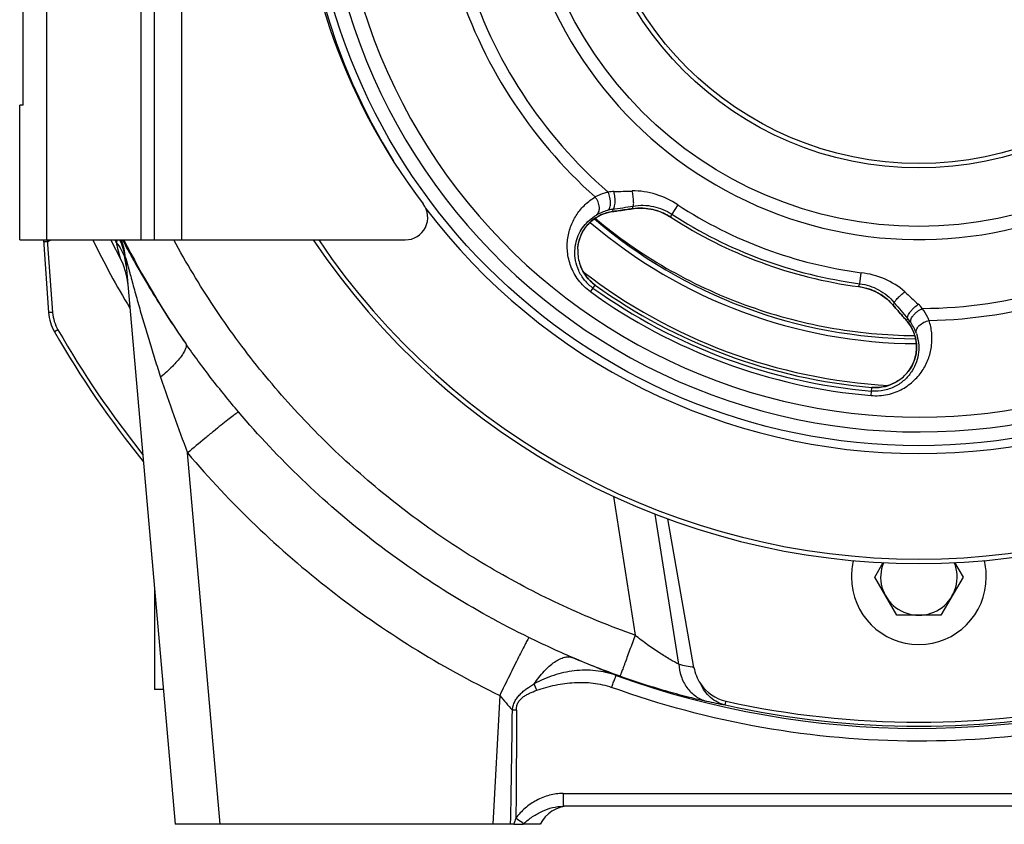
# Model space of a CAD drawing. Extents: x -3089 to 1181, y 8 to 2274.
# Tile 46 of 66: x -923 to -704, y 940 to 1119. Entities that reach past the tile are written whole.
import ezdxf

# ---------------------------------------------------------------- set-up
doc = ezdxf.new("R2010")
doc.units = 0
doc.header["$LTSCALE"] = 65.395
doc.layers.get('0').update_dxf_attribs({"linetype": 'CONTINUOUS'})

msp = doc.modelspace()

# ---------------------------------------------------------------- linework, layer by layer
at = {"color": 9, "linetype": 'CONTINUOUS'}
for p, q in [((-916.9, 1249.7), (-916.9, 1069.7)), ((-895.9, 1069.7), (-895.9, 1249.7)), ((-886.9, 1249.7), (-886.9, 1069.7)), ((-776.53, 1077.51), (-777.88, 1075.45)), ((-791.08, 1076.48), (-791, 1076)), ((-791, 1076), (-791.07, 1075.98)), ((-786.57, 1076.65), (-786.64, 1076.63)), ((-786.57, 1076.65), (-786.64, 1076.64)), ((-786.57, 1076.65), (-786.64, 1076.64)), ((-795.99, 1073.6), (-796.01, 1073.61)), ((-795.99, 1073.61), (-796, 1073.62)), ((-795.83, 1073.78), (-795.9, 1073.71)), ((-778.05, 1074.74), (-778.05, 1074.74)), ((-778.05, 1074.74), (-778.05, 1074.74)), ((-778.05, 1074.74), (-778.05, 1074.74)), ((-915.56, 1053.55), (-916.69, 1069.7)), ((-916.67, 1069.34), (-915.9, 1069.7)), ((-798.75, 1067.61), (-798.76, 1067.61)), ((-798.38, 1064.54), (-798.38, 1064.54)), ((-736.03, 1059.96), (-735.7, 1062.4)), ((-795.66, 1060.26), (-795.65, 1060.25)), ((-795.66, 1060.26), (-795.65, 1060.25)), ((-795.97, 1058.18), (-794.91, 1059.66)), ((-736.36, 1059.3), (-736.36, 1059.31)), ((-736.36, 1059.3), (-736.36, 1059.3)), ((-736.36, 1059.3), (-736.36, 1059.3)), ((-733.47, 1058.56), (-733.49, 1058.57)), ((-728.61, 1055.15), (-728.65, 1055.21)), ((-728.65, 1055.21), (-728.61, 1055.15)), ((-725.71, 1051.83), (-725.33, 1052.14)), ((-725.71, 1051.83), (-725.67, 1051.77)), ((-914.39, 1049.69), (-915.17, 1049.24)), ((-723.49, 1047), (-723.48, 1046.91)), ((-725.29, 1040.41), (-725.29, 1040.41)), ((-727.57, 1038.33), (-727.57, 1038.33)), ((-733.54, 1035.08), (-733.39, 1036.88)), ((-878.33, 939.7), (-885.55, 1022.3)), ((-790.85, 1012.65), (-786.03, 981.76)), ((-776.32, 975.31), (-781.52, 1008.69)), ((-816.13, 968.36), (-817.63, 939.7)), ((-802.04, 946.54), (-643.85, 946.54)), ((-802.04, 946.54), (-802.04, 943.7))]:
    msp.add_line(p, q, dxfattribs=at)
at = {"color": 7, "linetype": 'CONTINUOUS'}
for p, q in [((-892.9, 1069.7), (-892.9, 1249.7)), ((-922.09, 1099.7), (-922.09, 1219.7)), ((-922.9, 1069.7), (-922.9, 1099.7)), ((-922.09, 1099.7), (-922.9, 1099.7)), ((-791.07, 1075.98), (-791, 1075.99)), ((-791.07, 1075.98), (-791, 1075.99)), ((-786.64, 1076.63), (-786.64, 1076.63)), ((-786.57, 1076.65), (-786.55, 1076.74)), ((-795.9, 1073.71), (-795.9, 1073.71)), ((-922.9, 1069.7), (-837.14, 1069.7)), ((-796.42, 1061.02), (-796.76, 1061.43)), ((-729, 1055.58), (-728.61, 1055.15)), ((-728.6, 1055.29), (-728.65, 1055.21)), ((-728.61, 1055.15), (-728.61, 1055.15)), ((-725.71, 1051.82), (-725.67, 1051.77)), ((-723.56, 1047.4), (-723.48, 1046.91))]:
    msp.add_line(p, q, dxfattribs=at)
at = {"color": 6, "linetype": 'CONTINUOUS'}
for p, q in [((-917.6, 1069.7), (-916.47, 1053.52)), ((-899.36, 1065.74), (-888.33, 939.7)), ((-772.92, 974.61), (-778.75, 1007.64)), ((-732.71, 994.7), (-730.86, 997.91)), ((-714.94, 997.91), (-713.08, 994.7)), ((-727.8, 986.2), (-732.71, 994.7)), ((-713.08, 994.7), (-717.99, 986.2)), ((-892.9, 991.85), (-892.9, 969.7)), ((-717.99, 986.2), (-727.8, 986.2)), ((-890.96, 969.7), (-892.9, 969.7)), ((-643.85, 943.7), (-802.04, 943.7)), ((-812.99, 939.7), (-888.33, 939.7)), ((-807.11, 939.7), (-810.95, 939.7))]:
    msp.add_line(p, q, dxfattribs=at)
at = {"color": 2, "linetype": 'CONTINUOUS'}
for p, q in [((-812.99, 939.7), (-810.95, 939.7)), ((-810.95, 939.7), (-810.79, 939.85))]:
    msp.add_line(p, q, dxfattribs=at)
at = {"color": 7, "linetype": 'CONTINUOUS'}
for points in [[(-795.9, 1073.71), (-795.51, 1074.05), (-795.04, 1074.4), (-794.56, 1074.72), (-794.06, 1075), (-793.56, 1075.25), (-793.05, 1075.46), (-792.53, 1075.65), (-792.01, 1075.79), (-791.49, 1075.91), (-791.07, 1075.98)], [(-786.64, 1076.63), (-786.22, 1076.69), (-785.69, 1076.74), (-785.16, 1076.76), (-784.64, 1076.76), (-784.11, 1076.74), (-783.58, 1076.7), (-783.06, 1076.63), (-782.54, 1076.54), (-782.03, 1076.43), (-781.52, 1076.3), (-781.03, 1076.16), (-780.54, 1075.99), (-780.07, 1075.8), (-779.61, 1075.6), (-779.16, 1075.38), (-778.74, 1075.15), (-778.33, 1074.91), (-778.05, 1074.74)], [(-798.75, 1067.61), (-798.73, 1067.91), (-798.69, 1068.37), (-798.62, 1068.8), (-798.53, 1069.22), (-798.43, 1069.62), (-798.31, 1070.01), (-798.17, 1070.39), (-798.02, 1070.75), (-797.86, 1071.11), (-797.68, 1071.46), (-797.48, 1071.8), (-797.27, 1072.12), (-797.05, 1072.44), (-796.82, 1072.74), (-796.58, 1073.03), (-796.33, 1073.3), (-796.07, 1073.56), (-795.9, 1073.71)], [(-796.76, 1061.43), (-797.08, 1061.86), (-797.37, 1062.3), (-797.64, 1062.75), (-797.88, 1063.22), (-798.09, 1063.7), (-798.27, 1064.19), (-798.38, 1064.54)], [(-794.91, 1059.66), (-795.24, 1059.91), (-795.65, 1060.26), (-796.05, 1060.63), (-796.42, 1061.02)], [(-736.36, 1059.3), (-735.99, 1059.25), (-735.49, 1059.16), (-734.99, 1059.04), (-734.49, 1058.91), (-733.99, 1058.75), (-733.49, 1058.57), (-732.99, 1058.36), (-732.48, 1058.13), (-731.98, 1057.86), (-731.47, 1057.57), (-730.97, 1057.25), (-730.47, 1056.89), (-729.97, 1056.49), (-729.48, 1056.06), (-729, 1055.58)], [(-725.67, 1051.77), (-725.39, 1051.44), (-725.07, 1051.01), (-724.77, 1050.55), (-724.5, 1050.08), (-724.25, 1049.58), (-724.03, 1049.07), (-723.84, 1048.53), (-723.68, 1047.98), (-723.56, 1047.4)], [(-723.48, 1046.91), (-723.45, 1046.66), (-723.42, 1046.3), (-723.41, 1045.93), (-723.41, 1045.55), (-723.44, 1045.17), (-723.47, 1044.79), (-723.53, 1044.41), (-723.6, 1044.03), (-723.69, 1043.64), (-723.8, 1043.26), (-723.92, 1042.89), (-724.07, 1042.51), (-724.23, 1042.13), (-724.42, 1041.76), (-724.63, 1041.39), (-724.86, 1041.02), (-725.12, 1040.64), (-725.29, 1040.41)], [(-727.57, 1038.33), (-727.89, 1038.13), (-728.35, 1037.87), (-728.82, 1037.65), (-729.31, 1037.45), (-729.81, 1037.28), (-730.32, 1037.13), (-730.84, 1037.02), (-731.37, 1036.93), (-731.9, 1036.88), (-732.44, 1036.85), (-732.99, 1036.86), (-733.39, 1036.88)]]:
    msp.add_lwpolyline(points, dxfattribs=at)
at = {"color": 9, "linetype": 'CONTINUOUS'}
msp.add_circle((-722.9, 1159.7), 135.78, dxfattribs=at)
at = {"color": 7, "linetype": 'CONTINUOUS'}
msp.add_circle((-722.9, 1159.7), 87, dxfattribs=at)
at = {"color": 6, "linetype": 'CONTINUOUS'}
for radius in [74, 73]:
    msp.add_circle((-722.9, 1159.7), radius, dxfattribs=at)
at = {"color": 7, "linetype": 'CONTINUOUS'}
for centre, radius, start, end in [((-725.9, 1159.7), 135, 142.6168, 217.3832), ((-722.9, 1159.7), 137.53, 147.9543, 211.8023), ((-837.14, 1074.7), 5, 270, 37.3832), ((-722.9, 1159.7), 137.53, 217.0846, 322.8873), ((-722.9, 1159.7), 101.29, 237.008, 262.3636), ((-722.9, 1159.7), 162, 213.7529, 326.248), ((-722.9, 1159.7), 161, 213.9896, 326.0117), ((-789.5, 1067.17), 9.27, 177.3114, 196.4707), ((-722.9, 1159.7), 123.26, 234.2538, 265.1179), ((-732.6, 1046.11), 9.27, 302.8729, 322.0413)]:
    msp.add_arc(centre, radius, start, end, dxfattribs=at)
at = {"color": 9, "linetype": 'CONTINUOUS'}
for centre, radius, start, end in [((-722.9, 1159.7), 89.94, 197.6258, 301.7457), ((-722.9, 1159.7), 107.97, 197.0419, 228.1711), ((-722.9, 1159.7), 105.25, 197.2083, 228.9532), ((-722.9, 1159.7), 132.72, 195.3641, 304.0074), ((-722.9, 1159.7), 129.42, 195.4688, 303.9028), ((-790.4, 1069.82), 10.63, 91.7814, 98.7326), ((-819.84, 1993.14), 913.17, 271.82661, 272.08348), ((-722.9, 1159.7), 98.14, 236.8706, 262.501), ((-789.74, 1066.88), 9.21, 98.3147, 131.4221), ((-789.54, 1066.52), 10.08, 105.3056, 120.2882), ((-789.56, 1066.52), 10.07, 98.7252, 105.2458), ((-879.14, 1634.94), 565.36, 278.9608, 279.4365), ((-789.72, 1066.76), 9.33, 97.8803, 98.3173), ((-784.86, 1064.43), 12.33, 76.8592, 97.9722), ((-784.9, 1064.19), 12.58, 61.6635, 76.9105), ((-722.9, 1159.7), 100.6, 236.8706, 262.501), ((-722.9, 1159.12), 112.5, 229.4792, 269.7186), ((-790.3, 1067.51), 8.36, 131.4287, 132.8025), ((-722.9, 1158.7), 111, 229.4383, 269.6241), ((-784.88, 1064.22), 12.54, 57.0133, 61.6915), ((-722.9, 1159.7), 101.29, 237.008, 262.3636), ((-722.9, 1159.7), 204.6, 206.0978, 210.9372), ((-722.9, 1159.7), 200.22, 206.713, 206.8869), ((-914.2, 1063.42), 14.98, 8.886, 24.7829), ((-914.26, 1064.43), 14.95, 4.9959, 20.6146), ((-722.9, 1159.58), 198.37, 206.9454, 214.7104), ((-722.9, 1159.7), 105.25, 270.4184, 302.1633), ((-789.5, 1067.17), 9.27, 177.3114, 196.4987), ((-722.9, 1159.7), 107.97, 271.2005, 302.3297), ((-907.58, 1063.29), 8.4, 5.074, 16.607), ((-914.16, 1063.42), 14.95, 5.0046, 8.8897), ((-789.62, 1067.14), 9.14, 196.4999, 198.6806), ((-789.6, 1067.14), 9.16, 198.6799, 198.8324), ((-789.55, 1067.16), 9.21, 198.8388, 211.7694), ((-722.9, 1159.31), 122.17, 232.3203, 266.8271), ((-789.51, 1067.18), 9.26, 211.7589, 212.0634), ((-789.5, 1067.19), 9.27, 212.0642, 214.92), ((-789.68, 1066.9), 9.76, 219.172, 234.2226), ((-789.49, 1067.2), 9.28, 214.9197, 215.4152), ((-789.48, 1067.2), 9.29, 215.4156, 218.1348), ((-789.48, 1067.21), 9.3, 218.1348, 218.6743), ((-789.48, 1067.21), 9.3, 218.6743, 219.7779), ((-789.45, 1067.23), 9.33, 219.7893, 228.3199), ((-789.45, 1067.23), 9.34, 228.4127, 234.2494), ((-722.9, 1159.7), 125.08, 234.2537, 265.1179), ((-722.9, 1159.7), 124.08, 234.2537, 265.1179), ((-722.9, 1159.7), 123.26, 234.2537, 265.1179), ((-738.04, 1046.78), 12.63, 70.8333, 82.3427), ((-738.01, 1046.89), 12.52, 68.8528, 70.816), ((-163.4, 1667.34), 829.26, 227.27512, 227.55798), ((-317.33, 1399.67), 535.96, 219.922, 220.4238), ((-906.58, 1054.18), 9.01, 184.0079, 209.8736), ((-730.09, 1047.63), 10.48, 40.5901, 47.639), ((-732.7, 1045.65), 9.33, 41.0542, 41.4913), ((-732.67, 1045.67), 9.29, 39.6363, 41.0548), ((-732.61, 1045.73), 9.21, 7.9493, 39.6249), ((-732.95, 1045.6), 10.04, 34.1147, 40.6574), ((-732.95, 1045.6), 10.04, 19.0487, 34.1007), ((-722.9, 1159.7), 220.84, 209.8768, 218.5758), ((-731.75, 1045.85), 8.34, 7.3053, 7.9431), ((-731.78, 1045.84), 8.38, 6.5722, 7.3053), ((-732.6, 1046.11), 9.27, 302.8729, 322.0602), ((-732.59, 1046.12), 9.27, 266.2258, 301.6306), ((-732.52, 1045.99), 9.12, 301.6979, 302.8726), ((-732.59, 1046.16), 9.31, 265.1181, 266.2756), ((-722.86, 1159.68), 198.47, 247.157, 250.4171), ((-737.05, 1157.12), 186, 257.8111, 258.8799), ((-722.9, 1159.51), 198.47, 250.1701, 289.5843), ((-931.61, 923.92), 131.85, 20.2267, 20.8967), ((-728.47, 1158.86), 196.24, 257.7309, 258.9769), ((-722.9, 1159.64), 198.14, 257.4369, 282.5631), ((-3027.27, 987.3), 2214.07, 358.76798, 359.42512), ((-812.22, 909.22), 55.87, 90.2065, 91.1217)]:
    msp.add_arc(centre, radius, start, end, dxfattribs=at)
at = {"color": 6, "linetype": 'CONTINUOUS'}
for centre, radius, start, end in [((-722.9, 1159.7), 201, 206.6001, 206.6012), ((-913.8, 1058.64), 15, 5.114, 27.8958), ((-906.5, 1054.22), 10, 184, 209.8769), ((-722.9, 1159.7), 221.74, 209.8769, 218.9264), ((-722.9, 994.7), 8.5, 157.8, 22.2051), ((-763.82, 976), 9.14, 213.1515, 257.5333), ((-722.9, 1161.13), 198.73, 257.5344, 282.4656), ((-800.78, 936.7), 7, 90, 154.6231)]:
    msp.add_arc(centre, radius, start, end, dxfattribs=at)
at = {"color": 2, "linetype": 'CONTINUOUS'}
for centre, radius, start, end in [((-722.9, 1159.7), 201, 206.6012, 207.8958), ((-722.83, 994.69), 15.07, 165.9033, 179.9682), ((-722.97, 994.69), 15.07, 0.0351, 14.1148), ((-722.9, 994.7), 15, 180, 360), ((-773.99, 927.13), 40.98, 160.1557, 162.1393)]:
    msp.add_arc(centre, radius, start, end, dxfattribs=at)
at = {"color": 9, "linetype": 'CONTINUOUS'}
for points, knots in [([(-792.01, 1080.32), (-792.28, 1080.26), (-793.28, 1080.01), (-794.24, 1079.61), (-794.9, 1079.25)], [0, 0, 0, 0, 0.2647, 1, 1, 1, 1]), ([(-792.2, 1076.24), (-792.11, 1076.28), (-791.92, 1076.41), (-791.7, 1076.73), (-791.55, 1077.2), (-791.48, 1077.77), (-791.5, 1078.42), (-791.64, 1079.3), (-791.84, 1079.93), (-792.01, 1080.32)], [0, 0, 0, 0, 0.068308, 0.154113, 0.263995, 0.398017, 0.54953, 0.707618, 1, 1, 1, 1]), ([(-791.08, 1076.48), (-790.91, 1076.53), (-790.74, 1076.76), (-790.62, 1077.06), (-790.53, 1077.39), (-790.46, 1077.87), (-790.44, 1078.51), (-790.5, 1079.38), (-790.62, 1080.03), (-790.73, 1080.44)], [0, 0, 0, 0, 0.129461, 0.178906, 0.23599, 0.371381, 0.527875, 0.692997, 1, 1, 1, 1]), ([(-776.53, 1077.51), (-778.02, 1078.49), (-781.27, 1080.06), (-784.86, 1080.64), (-786.64, 1080.58)], [0, 0, 0, 0, 0.50059, 1, 1, 1, 1]), ([(-786.45, 1077.23), (-786.42, 1077.24), (-786.37, 1077.35), (-786.34, 1077.56), (-786.33, 1077.89), (-786.35, 1078.33), (-786.39, 1078.85), (-786.48, 1079.61), (-786.57, 1080.19), (-786.64, 1080.58)], [0, 0, 0, 0, 0.030547, 0.091936, 0.189845, 0.322088, 0.480993, 0.655048, 1, 1, 1, 1]), ([(-795.97, 1058.18), (-796.97, 1058.9), (-798.72, 1060.62), (-800.42, 1063.72), (-801.18, 1066.96), (-801.11, 1070.08), (-800.35, 1072.94), (-799.02, 1075.47), (-797.19, 1077.62), (-795.7, 1078.76), (-794.9, 1079.25)], [0, 0, 0, 0, 0.148566, 0.289999, 0.421809, 0.545112, 0.662216, 0.775526, 0.887345, 1, 1, 1, 1]), ([(-794.63, 1075.22), (-794.52, 1075.3), (-794.32, 1075.49), (-794.1, 1075.88), (-793.97, 1076.37), (-793.94, 1077.17), (-794.21, 1078.19), (-794.64, 1078.92), (-794.9, 1079.25)], [0, 0, 0, 0, 0.08664, 0.185341, 0.299692, 0.429806, 0.718864, 1, 1, 1, 1]), ([(-786.64, 1076.64), (-787, 1076.58), (-788.46, 1076.37), (-789.91, 1076.16), (-791, 1076)], [0, 0, 0, 0, 0.25072, 1, 1, 1, 1]), ([(-786.45, 1077.23), (-784.97, 1077.47), (-781.92, 1077.42), (-779.1, 1076.25), (-777.88, 1075.45)], [0, 0, 0, 0, 0.506166, 1, 1, 1, 1]), ([(-778.05, 1074.74), (-778.04, 1074.8), (-778, 1074.95), (-777.94, 1075.19), (-777.9, 1075.37), (-777.87, 1075.46)], [0, 0, 0, 0, 0.249692, 0.624994, 1, 1, 1, 1]), ([(-797.25, 1060.74), (-797.77, 1061.39), (-798.63, 1062.78), (-799.34, 1065.03), (-799.49, 1067.23), (-799.19, 1069.27), (-798.51, 1071.13), (-797.5, 1072.77), (-796.2, 1074.16), (-795.17, 1074.9), (-794.63, 1075.22)], [0, 0, 0, 0, 0.150195, 0.290055, 0.420203, 0.542693, 0.659796, 0.773665, 0.886361, 1, 1, 1, 1]), ([(-798.76, 1067.61), (-798.73, 1068.25), (-798.53, 1069.5), (-797.72, 1071.62), (-796.72, 1072.96), (-795.98, 1073.65)], [0, 0, 0, 0, 0.282681, 0.552573, 1, 1, 1, 1]), ([(-917.58, 1069.31), (-917.58, 1069.31), (-917.57, 1069.31), (-917.56, 1069.31), (-917.53, 1069.3), (-917.49, 1069.3), (-917.42, 1069.3), (-917.31, 1069.31), (-917.17, 1069.31), (-916.96, 1069.32), (-916.79, 1069.33), (-916.67, 1069.34)], [0, 0, 0, 0, 0.005941, 0.020414, 0.043915, 0.076337, 0.166914, 0.289205, 0.4391, 0.611526, 1, 1, 1, 1]), ([(-901.47, 1069.15), (-901.44, 1069.2), (-901.32, 1069.38), (-901.2, 1069.57), (-901.12, 1069.7)], [0, 0, 0, 0, 0.283462, 1, 1, 1, 1]), ([(-901.47, 1069.15), (-901.03, 1068.64), (-900.25, 1067.55), (-899.72, 1066.32), (-899.53, 1065.69)], [0, 0, 0, 0, 0.508076, 1, 1, 1, 1]), ([(-901.47, 1069.15), (-901.35, 1068.69), (-901.04, 1067.53), (-900.73, 1066.36), (-900.54, 1065.66)], [0, 0, 0, 0, 0.393859, 1, 1, 1, 1]), ([(-900.05, 1069.7), (-899.66, 1068.99), (-898.81, 1067.41), (-896.85, 1063.87), (-894.01, 1058.96), (-890.19, 1052.83), (-887.42, 1048.7), (-885.96, 1046.62)], [0, 0, 0, 0, 0.089708, 0.199343, 0.448661, 0.718645, 1, 1, 1, 1]), ([(-786.03, 981.76), (-791.46, 983.69), (-802.13, 988.05), (-817.48, 996.02), (-832.03, 1005.37), (-845.66, 1016.01), (-858.26, 1027.86), (-869.73, 1040.81), (-879.95, 1054.75), (-885.89, 1064.63), (-888.63, 1069.69)], [0, 0, 0, 0, 0.125022, 0.250038, 0.375049, 0.500053, 0.62505, 0.75004, 0.875023, 1, 1, 1, 1]), ([(-899.36, 1065.74), (-899.36, 1065.74), (-899.36, 1065.77), (-899.34, 1065.71), (-899.32, 1065.66), (-899.28, 1065.55), (-899.24, 1065.4), (-899.19, 1065.22), (-899.13, 1065), (-899.06, 1064.75), (-898.98, 1064.47), (-898.9, 1064.17), (-898.81, 1063.85), (-898.69, 1063.39), (-898.52, 1062.78), (-898.24, 1061.72), (-897.86, 1060.32), (-897.38, 1058.57), (-896.87, 1056.74), (-896.16, 1054.22), (-895.23, 1050.99), (-894.06, 1047.07), (-892.83, 1043.11), (-891.98, 1040.46), (-891.55, 1039.14)], [0, 0, 0, 0, 0.000841, 0.001738, 0.004263, 0.00837, 0.013977, 0.020962, 0.029194, 0.038542, 0.048878, 0.060098, 0.0721, 0.084783, 0.11185, 0.140793, 0.202793, 0.268655, 0.337122, 0.407483, 0.551933, 0.699609, 0.849229, 1, 1, 1, 1]), ([(-726.04, 1058.15), (-727.35, 1059.35), (-730.45, 1061.25), (-733.94, 1062.17), (-735.7, 1062.4)], [0, 0, 0, 0, 0.499409, 1, 1, 1, 1]), ([(-736.03, 1059.96), (-736.05, 1059.91), (-736.12, 1059.77), (-736.23, 1059.55), (-736.32, 1059.39), (-736.36, 1059.3)], [0, 0, 0, 0, 0.249541, 0.624839, 1, 1, 1, 1]), ([(-736.03, 1059.96), (-734.57, 1059.77), (-731.68, 1058.82), (-729.33, 1056.88), (-728.36, 1055.73)], [0, 0, 0, 0, 0.493836, 1, 1, 1, 1]), ([(-728.65, 1055.21), (-729.27, 1055.91), (-730.75, 1057.24), (-732.51, 1058.19), (-733.47, 1058.56)], [0, 0, 0, 0, 0.478861, 1, 1, 1, 1]), ([(-728.36, 1055.73), (-728.37, 1055.74), (-728.37, 1055.78), (-728.33, 1055.88), (-728.22, 1056.06), (-728, 1056.32), (-727.7, 1056.65), (-727.32, 1057.02), (-726.77, 1057.53), (-726.33, 1057.91), (-726.04, 1058.15)], [0, 0, 0, 0, 0.013033, 0.032609, 0.097085, 0.198734, 0.333822, 0.493378, 0.665348, 1, 1, 1, 1]), ([(-915.56, 1053.55), (-915.68, 1053.54), (-915.84, 1053.53), (-916.06, 1053.52), (-916.2, 1053.51), (-916.31, 1053.51), (-916.4, 1053.51), (-916.45, 1053.52), (-916.47, 1053.52), (-916.47, 1053.52), (-916.47, 1053.52)], [0, 0, 0, 0, 0.375003, 0.552807, 0.710013, 0.836832, 0.928078, 0.981153, 0.994324, 1, 1, 1, 1]), ([(-725.71, 1051.83), (-725.95, 1052.1), (-726.92, 1053.21), (-727.88, 1054.32), (-728.61, 1055.15)], [0, 0, 0, 0, 0.249269, 1, 1, 1, 1]), ([(-725.33, 1052.14), (-725.44, 1052.29), (-725.41, 1052.58), (-725.31, 1052.88), (-725.16, 1053.19), (-724.9, 1053.6), (-724.5, 1054.09), (-723.89, 1054.72), (-723.38, 1055.13), (-723.02, 1055.37)], [0, 0, 0, 0, 0.129273, 0.178651, 0.23567, 0.370962, 0.52744, 0.692644, 1, 1, 1, 1]), ([(-724.64, 1051.23), (-724.69, 1051.32), (-724.75, 1051.54), (-724.7, 1051.93), (-724.51, 1052.38), (-724.19, 1052.86), (-723.75, 1053.34), (-723.08, 1053.91), (-722.51, 1054.26), (-722.13, 1054.45)], [0, 0, 0, 0, 0.068316, 0.15413, 0.264022, 0.398051, 0.549564, 0.707645, 1, 1, 1, 1]), ([(-720.63, 1051.75), (-720.72, 1051.98), (-721.12, 1052.93), (-721.65, 1053.82), (-722.13, 1054.45)], [0, 0, 0, 0, 0.23515, 1, 1, 1, 1]), ([(-733.54, 1035.08), (-732.31, 1034.97), (-729.87, 1035.13), (-726.55, 1036.37), (-723.87, 1038.34), (-721.89, 1040.75), (-720.61, 1043.42), (-719.97, 1046.21), (-719.95, 1049.03), (-720.34, 1050.87), (-720.63, 1051.75)], [0, 0, 0, 0, 0.148566, 0.289999, 0.421809, 0.545112, 0.662216, 0.775526, 0.887345, 1, 1, 1, 1]), ([(-723.46, 1048.88), (-723.49, 1049), (-723.52, 1049.29), (-723.43, 1049.73), (-723.2, 1050.2), (-722.7, 1050.81), (-721.83, 1051.41), (-721.03, 1051.68), (-720.63, 1051.75)], [0, 0, 0, 0, 0.08842, 0.189151, 0.305158, 0.436301, 0.724078, 1, 1, 1, 1]), ([(-723.46, 1048.88), (-723.23, 1048.21), (-722.91, 1046.82), (-722.91, 1044.68), (-723.37, 1042.55), (-724.34, 1040.5), (-725.86, 1038.63), (-727.94, 1037.09), (-730.55, 1036.11), (-732.48, 1035.98), (-733.46, 1036.06)], [0, 0, 0, 0, 0.110455, 0.220168, 0.331703, 0.447603, 0.570569, 0.703309, 0.847347, 1, 1, 1, 1]), ([(-885.96, 1046.62), (-885.78, 1046.31), (-885.89, 1045.72), (-886.14, 1045.12), (-886.46, 1044.52), (-887.03, 1043.69), (-887.9, 1042.64), (-888.97, 1041.5), (-890.2, 1040.31), (-891.09, 1039.53), (-891.55, 1039.14)], [0, 0, 0, 0, 0.114552, 0.157399, 0.206806, 0.325284, 0.468403, 0.632236, 0.811423, 1, 1, 1, 1]), ([(-874.22, 1031.43), (-876.29, 1033.88), (-880.33, 1038.85), (-884.14, 1044), (-885.97, 1046.62)], [0, 0, 0, 0, 0.500382, 1, 1, 1, 1]), ([(-725.29, 1040.41), (-724.91, 1040.89), (-724.26, 1041.93), (-723.47, 1044.06), (-723.34, 1045.75), (-723.46, 1046.8)], [0, 0, 0, 0, 0.269285, 0.534483, 1, 1, 1, 1]), ([(-891.55, 1039.14), (-890.62, 1036.29), (-888.68, 1030.66), (-886.61, 1025.07), (-885.55, 1022.3)], [0, 0, 0, 0, 0.502304, 1, 1, 1, 1]), ([(-874.22, 1031.43), (-874.28, 1031.4), (-874.43, 1031.31), (-874.84, 1031.03), (-875.58, 1030.48), (-876.71, 1029.59), (-878.16, 1028.44), (-879.85, 1027.06), (-882.35, 1024.99), (-884.27, 1023.39), (-885.55, 1022.3)], [0, 0, 0, 0, 0.014155, 0.035855, 0.103231, 0.202831, 0.332025, 0.484935, 0.653294, 1, 1, 1, 1]), ([(-809.63, 981.25), (-815.8, 984.25), (-827.84, 990.9), (-844.76, 1002.7), (-860.37, 1016.18), (-869.79, 1026.2), (-874.22, 1031.43)], [0, 0, 0, 0, 0.250022, 0.50003, 0.750023, 1, 1, 1, 1]), ([(-885.55, 1022.3), (-880.79, 1016.67), (-870.66, 1005.9), (-853.89, 991.41), (-835.7, 978.74), (-822.76, 971.59), (-816.13, 968.36)], [0, 0, 0, 0, 0.249977, 0.49997, 0.749978, 1, 1, 1, 1]), ([(-809.63, 981.25), (-809.67, 981.19), (-809.76, 981.04), (-810.01, 980.59), (-810.45, 979.76), (-811.12, 978.46), (-811.97, 976.78), (-812.94, 974.84), (-814.35, 972), (-815.42, 969.82), (-816.13, 968.36)], [0, 0, 0, 0, 0.014165, 0.036513, 0.106614, 0.209755, 0.341864, 0.495835, 0.662759, 1, 1, 1, 1]), ([(-799.91, 976.77), (-801.54, 977.47), (-804.8, 978.93), (-808.02, 980.47), (-809.63, 981.25)], [0, 0, 0, 0, 0.497623, 1, 1, 1, 1]), ([(-786.03, 981.76), (-786.23, 981.2), (-786.63, 980.09), (-787.22, 978.43), (-787.8, 976.86), (-788.24, 975.64), (-788.56, 974.77), (-788.77, 974.22), (-788.94, 973.76), (-789.09, 973.38), (-789.2, 973.09), (-789.28, 972.9), (-789.33, 972.79), (-789.35, 972.74), (-789.37, 972.71), (-789.38, 972.69), (-789.38, 972.69)], [0, 0, 0, 0, 0.182385, 0.367471, 0.544691, 0.702735, 0.771338, 0.831673, 0.88299, 0.924926, 0.957308, 0.980328, 0.988426, 0.994341, 0.998162, 1, 1, 1, 1]), ([(-776.32, 975.31), (-776.96, 975.63), (-778.4, 976.43), (-780.73, 977.88), (-783.34, 979.68), (-785.12, 981.04), (-786.03, 981.76)], [0, 0, 0, 0, 0.183728, 0.424322, 0.702041, 1, 1, 1, 1]), ([(-808.44, 970.95), (-807.78, 971.93), (-806.72, 973.3), (-805.15, 974.86), (-804, 975.79), (-802.87, 976.47), (-801.79, 976.87), (-800.8, 976.99), (-800.18, 976.87), (-799.91, 976.77)], [0, 0, 0, 0, 0.32273, 0.471888, 0.607742, 0.727676, 0.83134, 0.920522, 1, 1, 1, 1]), ([(-790.22, 972.81), (-791.63, 973.36), (-794.87, 974.65), (-798.09, 975.99), (-799.91, 976.77)], [0, 0, 0, 0, 0.432742, 1, 1, 1, 1]), ([(-776.32, 975.31), (-776.25, 974.4), (-775.89, 972.56), (-774.63, 970.06), (-772.67, 968.09), (-771.01, 967.32), (-770.17, 967.11)], [0, 0, 0, 0, 0.251127, 0.509339, 0.761601, 1, 1, 1, 1]), ([(-790.22, 972.81), (-791.71, 973.34), (-794.81, 974.04), (-798.77, 974.01), (-801.87, 973.49), (-804.14, 972.87), (-806.34, 972.04), (-807.75, 971.33), (-808.44, 970.95)], [0, 0, 0, 0, 0.250669, 0.500532, 0.625373, 0.75013, 0.874965, 1, 1, 1, 1]), ([(-791.24, 970.15), (-791.18, 970.31), (-791.06, 970.64), (-790.88, 971.13), (-790.71, 971.59), (-790.55, 972), (-790.44, 972.3), (-790.36, 972.5), (-790.32, 972.61), (-790.28, 972.69), (-790.26, 972.75), (-790.24, 972.79), (-790.23, 972.81), (-790.22, 972.81)], [0, 0, 0, 0, 0.183504, 0.368781, 0.545769, 0.703431, 0.831635, 0.882889, 0.924847, 0.957135, 0.980073, 0.994168, 1, 1, 1, 1]), ([(-789.38, 972.69), (-785.84, 971.43), (-780.71, 969.78), (-774.27, 968.05), (-771.43, 967.38), (-770.17, 967.11)], [0, 0, 0, 0, 0.56291, 0.807374, 1, 1, 1, 1]), ([(-813.32, 965.09), (-813.27, 965.42), (-813.15, 966.07), (-812.8, 967.01), (-812.28, 967.86), (-811.63, 968.62), (-810.9, 969.29), (-809.84, 970.09), (-809, 970.62), (-808.44, 970.95)], [0, 0, 0, 0, 0.125425, 0.250731, 0.37593, 0.501055, 0.626064, 0.750918, 1, 1, 1, 1]), ([(-807.89, 969.51), (-807.22, 969.76), (-805.85, 970.19), (-803.08, 970.86), (-799.55, 971.35), (-795.31, 971.25), (-792.55, 970.62), (-791.24, 970.15)], [0, 0, 0, 0, 0.12664, 0.253272, 0.504968, 0.753902, 1, 1, 1, 1]), ([(-765.99, 966.25), (-766.58, 966.38), (-767.74, 966.81), (-769.27, 967.87), (-770.56, 969.28), (-771.21, 970.41), (-771.47, 971.01)], [0, 0, 0, 0, 0.24076, 0.486007, 0.738621, 1, 1, 1, 1]), ([(-816.13, 968.36), (-815.66, 967.81), (-814.73, 966.71), (-813.79, 965.62), (-813.32, 965.09)], [0, 0, 0, 0, 0.50459, 1, 1, 1, 1]), ([(-812.42, 965.1), (-812.43, 965.38), (-812.38, 965.94), (-812.12, 966.74), (-811.63, 967.43), (-811, 967.99), (-810.28, 968.45), (-809.25, 968.98), (-808.44, 969.31), (-807.89, 969.51)], [0, 0, 0, 0, 0.123269, 0.244891, 0.366668, 0.490284, 0.615899, 0.743022, 1, 1, 1, 1]), ([(-655.37, 969.85), (-666.23, 965.99), (-688.68, 960.11), (-723.33, 957.21), (-757.97, 960.26), (-780.39, 966.23), (-791.24, 970.15)], [0, 0, 0, 0, 0.24999, 0.5, 0.75001, 1, 1, 1, 1]), ([(-765.99, 966.25), (-765.99, 966.27), (-765.98, 966.31), (-765.96, 966.39), (-765.92, 966.53), (-765.87, 966.76), (-765.82, 966.96), (-765.79, 967.08)], [0, 0, 0, 0, 0.07869, 0.161504, 0.273044, 0.581172, 1, 1, 1, 1]), ([(-812.43, 965.1), (-812.41, 962.09), (-812.42, 956.08), (-812.46, 948.06), (-812.51, 943.05), (-812.53, 941.04)], [0, 0, 0, 0, 0.375, 0.75, 1, 1, 1, 1]), ([(-802.04, 946.54), (-803.06, 946.54), (-805.11, 946.27), (-807.99, 945.13), (-810.53, 943.38), (-811.94, 941.87), (-812.53, 941.04)], [0, 0, 0, 0, 0.249997, 0.500046, 0.750096, 1, 1, 1, 1]), ([(-810.79, 939.85), (-810.48, 940.14), (-809.84, 940.68), (-808.48, 941.66), (-806.69, 942.67), (-804.41, 943.49), (-802.82, 943.7), (-802.04, 943.7)], [0, 0, 0, 0, 0.129837, 0.259294, 0.513358, 0.759973, 1, 1, 1, 1])]:
    msp.add_open_spline(points, degree=3, knots=knots, dxfattribs=at)
at = {"color": 7, "linetype": 'CONTINUOUS'}
for points, knots in [([(-791, 1075.99), (-790.64, 1076.05), (-789.18, 1076.26), (-787.73, 1076.47), (-786.64, 1076.63)], [0, 0, 0, 0, 0.249279, 1, 1, 1, 1]), ([(-786.55, 1076.74), (-786.54, 1076.83), (-786.49, 1076.99), (-786.46, 1077.15), (-786.45, 1077.23)], [0, 0, 0, 0, 0.504163, 1, 1, 1, 1]), ([(-728.36, 1055.73), (-728.41, 1055.66), (-728.49, 1055.51), (-728.56, 1055.36), (-728.6, 1055.29)], [0, 0, 0, 0, 0.495842, 1, 1, 1, 1]), ([(-728.61, 1055.15), (-728.37, 1054.87), (-727.4, 1053.76), (-726.44, 1052.66), (-725.71, 1051.82)], [0, 0, 0, 0, 0.250728, 1, 1, 1, 1])]:
    msp.add_open_spline(points, degree=3, knots=knots, dxfattribs=at)
at = {"color": 6, "linetype": 'CONTINUOUS'}
for points, knots in [([(-794.88, 1074.5), (-789.95, 1070.37), (-779.36, 1062.96), (-761.81, 1054.76), (-743.11, 1049.68), (-730.24, 1048.47), (-723.81, 1048.42)], [0, 0, 0, 0, 0.249994, 0.499993, 0.749995, 1, 1, 1, 1]), ([(-772.92, 974.61), (-772.81, 973.97), (-772.44, 972.71), (-771.83, 971.55), (-771.47, 971.01)], [0, 0, 0, 0, 0.499941, 1, 1, 1, 1])]:
    msp.add_open_spline(points, degree=3, knots=knots, dxfattribs=at)
at = {"color": 2, "linetype": 'CONTINUOUS'}
msp.add_open_spline([(-810.79, 939.85), (-810.91, 939.92), (-811.5, 940.31), (-812.07, 940.72), (-812.53, 941.04)], degree=3, knots=[0, 0, 0, 0, 0.196622, 1, 1, 1, 1], dxfattribs=at)

doc.saveas('drawing.dxf')
